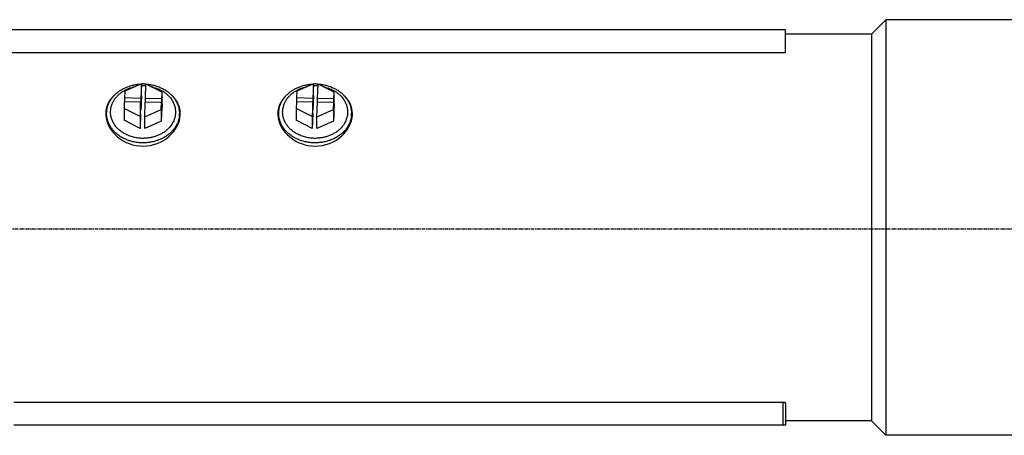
# Model space of a CAD drawing. Header units: inches. Extents: x 0 to 1685, y 0 to 1188.
# Tile 3 of 18: x 428 to 771, y 349 to 494. Entities that reach past the tile are written whole.
import ezdxf

# ---------------------------------------------------------------- set-up
doc = ezdxf.new("R2010")
doc.units = ezdxf.units.IN
doc.linetypes.add('CENTER', pattern=[2, 1.25, -0.25, 0.25, -0.25])
doc.layers.add('ATA-CENTER', color=133, linetype='CENTER')
doc.layers.add('Layer0000', color=7, linetype='Continuous', lineweight=25)

msp = doc.modelspace()

# ---------------------------------------------------------------- linework, layer by layer
at = {"layer": 'ATA-CENTER'}
msp.add_line((178.2239159, 421.0223749), (1068.7697598, 421.0223749), dxfattribs=at)
at = {"layer": 'Layer0000', "color": 7, "linetype": 'Continuous', "lineweight": 25}
for p, q in [((730.071139, 494.0345818), (725.071139, 489.0345818)), ((785.071139, 494.0345818), (730.071139, 494.0345818)), ((730.071139, 494.0345818), (730.071139, 349.0345818)), ((695.071139, 490.5345818), (425.071139, 490.5345818)), ((695.071139, 482.5345818), (695.071139, 490.5345818)), ((725.071139, 489.0345818), (695.071139, 489.0345818)), ((725.071139, 489.0345818), (725.071139, 354.0345818)), ((425.071139, 482.5345818), (695.071139, 482.5345818)), ((470.4950469, 471.6284872), (464.6934927, 469.1137624)), ((470.4950469, 471.6284872), (470.2969269, 466.579793)), ((470.4950469, 467.5139904), (470.4950469, 471.6284872)), ((471.8961212, 466.5387191), (472.0942412, 471.5874133)), ((477.6869464, 468.780037), (472.0942412, 471.5874133)), ((530.4950469, 471.6284872), (524.6934927, 469.1137624)), ((530.4950469, 471.6284872), (530.2969269, 466.579793)), ((530.4950469, 467.5139904), (530.4950469, 471.6284872)), ((531.8961212, 466.5387191), (532.0942412, 471.5874133)), ((537.6869464, 468.780037), (532.0942412, 471.5874133)), ((464.6934927, 469.1137624), (464.5997972, 466.7261188)), ((470.4950469, 467.5139904), (470.2969269, 462.4652962)), ((477.5932508, 466.3923934), (477.6869464, 468.780037)), ((477.6869464, 464.6655402), (477.6869464, 468.780037)), ((524.6934927, 469.1137624), (524.5997972, 466.7261188)), ((530.4950469, 467.5139904), (530.2969269, 462.4652962)), ((537.5932508, 466.3923934), (537.6869464, 468.780037)), ((537.6869464, 464.6655402), (537.6869464, 468.780037)), ((464.5490271, 465.4323434), (464.4553316, 463.0446998)), ((470.2461568, 465.2860177), (464.5490271, 465.4323434)), ((464.5997972, 466.7261188), (464.5997972, 465.4310394)), ((470.2969269, 466.579793), (464.5997972, 466.7261188)), ((470.2461568, 465.2860177), (470.0480367, 460.2373235)), ((470.2461568, 461.1715209), (470.2461568, 465.2860177)), ((470.2969269, 466.579793), (470.2969269, 462.4652962)), ((471.647231, 460.1962496), (471.845351, 465.2449438)), ((477.5424807, 465.098618), (471.845351, 465.2449438)), ((477.5932508, 466.3923934), (471.8961212, 466.5387191)), ((471.8961212, 465.2436398), (471.8961212, 466.5387191)), ((477.4487852, 462.7109744), (477.5424807, 465.098618)), ((477.5424807, 465.098618), (477.5424807, 460.9841213)), ((477.5932508, 462.2778966), (477.5932508, 466.3923934)), ((477.6869464, 464.6655402), (477.5932508, 462.2778966)), ((524.5490271, 465.4323434), (524.4553316, 463.0446998)), ((530.2461568, 465.2860177), (524.5490271, 465.4323434)), ((524.5997972, 466.7261188), (524.5997972, 465.4310394)), ((530.2969269, 466.579793), (524.5997972, 466.7261188)), ((530.2461568, 465.2860177), (530.0480367, 460.2373235)), ((530.2461568, 461.1715209), (530.2461568, 465.2860177)), ((530.2969269, 466.579793), (530.2969269, 462.4652962)), ((531.647231, 460.1962496), (531.845351, 465.2449438)), ((537.5424807, 465.098618), (531.845351, 465.2449438)), ((537.5932508, 466.3923934), (531.8961212, 466.5387191)), ((531.8961212, 465.2436398), (531.8961212, 466.5387191)), ((537.4487852, 462.7109744), (537.5424807, 465.098618)), ((537.5424807, 465.098618), (537.5424807, 460.9841213)), ((537.5932508, 462.2778966), (537.5932508, 466.3923934)), ((537.6869464, 464.6655402), (537.5932508, 462.2778966)), ((458.371139, 460.0345159), (458.371139, 461.3313186)), ((464.4553316, 463.0446998), (464.4553316, 458.930203)), ((470.0480367, 460.2373235), (464.4553316, 463.0446998)), ((470.2461568, 461.1715209), (470.0480367, 456.1228267)), ((470.0480367, 460.2373235), (470.0480367, 456.1228267)), ((470.2969269, 462.4652962), (470.2461568, 462.4666002)), ((471.647231, 460.1962496), (477.4487852, 462.7109744)), ((471.647231, 456.0817528), (471.647231, 460.1962496)), ((477.4487852, 462.7109744), (477.4487852, 458.5964776)), ((477.5424807, 460.9841213), (477.4487852, 458.5964776)), ((477.5932508, 462.2778966), (477.5424807, 462.2792006)), ((483.771139, 460.0345159), (483.771139, 461.3313186)), ((518.371139, 460.0345159), (518.371139, 461.3313186)), ((524.4553316, 463.0446998), (524.4553316, 458.930203)), ((530.0480367, 460.2373235), (524.4553316, 463.0446998)), ((530.2461568, 461.1715209), (530.0480367, 456.1228267)), ((530.0480367, 460.2373235), (530.0480367, 456.1228267)), ((530.2969269, 462.4652962), (530.2461568, 462.4666002)), ((531.647231, 460.1962496), (537.4487852, 462.7109744)), ((531.647231, 456.0817528), (531.647231, 460.1962496)), ((537.4487852, 462.7109744), (537.4487852, 458.5964776)), ((537.5424807, 460.9841213), (537.4487852, 458.5964776)), ((537.5932508, 462.2778966), (537.5424807, 462.2792006)), ((543.771139, 460.0345159), (543.771139, 461.3313186)), ((470.0480367, 456.1228267), (464.4553316, 458.930203)), ((477.4487852, 458.5964776), (471.647231, 456.0817528)), ((530.0480367, 456.1228267), (524.4553316, 458.930203)), ((537.4487852, 458.5964776), (531.647231, 456.0817528)), ((694.071139, 360.5345818), (426.071139, 360.5345818)), ((694.071139, 360.5345818), (694.071139, 352.5345818)), ((694.1704469, 360.5345818), (694.071139, 360.5345818)), ((695.071139, 360.5345818), (694.1704469, 360.5345818)), ((695.071139, 360.1159365), (695.071139, 360.5345818)), ((695.071139, 360.1159365), (695.071139, 352.5345818)), ((725.071139, 354.0345818), (695.071139, 354.0345818)), ((730.071139, 349.0345818), (725.071139, 354.0345818)), ((694.071139, 352.5345818), (426.071139, 352.5345818)), ((695.071139, 352.5345818), (694.071139, 352.5345818)), ((785.071139, 349.0345818), (730.071139, 349.0345818))]:
    msp.add_line(p, q, dxfattribs=at)
for centre, radius, start, end in [((471.0711471, 455.9104496), 15.695385, 88.5287667, 92.103518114), ((471.0711493, 456.9644589), 13.9956834, 88.52871263, 92.359124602), ((471.0719397, 456.9885378), 13.9715922, 85.910866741, 88.52941772), ((471.0718833, 455.9343023), 15.6715213, 86.261704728, 88.529218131), ((531.0711471, 455.9104496), 15.695385, 88.5287667, 92.103518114), ((531.0711493, 456.9644589), 13.9956834, 88.52871263, 92.359124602), ((531.0719397, 456.9885378), 13.9715922, 85.910866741, 88.52941772), ((531.0718833, 455.9343023), 15.6715213, 86.261704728, 88.529218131), ((466.7459572, 460.0167839), 8.6756558, 162.479445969, 176.005820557), ((466.7368113, 460.0369147), 8.3656727, 180.016429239, 191.702945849), ((475.405518, 460.036911), 8.3656213, 348.302101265, 359.983595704), ((475.3963203, 460.0167838), 8.6756562, 3.994214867, 17.520553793), ((526.7459572, 460.0167839), 8.6756558, 162.479445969, 176.005820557), ((526.7368113, 460.0369147), 8.3656727, 180.016429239, 191.702945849), ((535.405518, 460.036911), 8.3656213, 348.302101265, 359.983595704), ((535.3963203, 460.0167838), 8.6756562, 3.994214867, 17.520553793)]:
    msp.add_arc(centre, radius, start, end, dxfattribs=at)
for points, weights, knots in [([(458.371139, 461.3313186), (458.371139, 461.4943716), (458.3775342, 461.6573426), (458.7481057, 471.1006171), (470.4107148, 471.5919328)], [0.987230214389, 0.993469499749, 1, 0.724168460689, 0.967864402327], [0.74442586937, 0.74442586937, 0.74442586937, 0.75, 0.75, 0.98543694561, 0.98543694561, 0.98543694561]), ([(471.5122705, 452.6425544), (464.7996147, 452.4308624), (461.3515735, 457.0951264), (457.9035324, 461.7593905), (461.3098318, 466.4436857), (463.7162703, 469.7529862), (468.3199818, 470.6856898)], [1, 0.860073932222, 1, 0.860073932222, 1, 0.896912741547, 0.945719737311], [0, 0, 0, 0.33333333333, 0.33333333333, 0.66666666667, 0.66666666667, 0.91224220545, 0.91224220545, 0.91224220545]), ([(473.9386083, 470.6615944), (482.3647912, 468.877455), (482.3962541, 461.8309683), (482.4357427, 452.9870398), (471.5122705, 452.6425544)], [0.926493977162, 0.762991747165, 1, 0.719493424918, 1], [0.07753529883, 0.07753529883, 0.07753529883, 0.5, 0.5, 1, 1, 1]), ([(518.371139, 461.3313186), (518.371139, 461.4943716), (518.3775342, 461.6573426), (518.7481057, 471.1006171), (530.4107148, 471.5919328)], [0.987230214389, 0.993469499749, 1, 0.724168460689, 0.967864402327], [0.74442586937, 0.74442586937, 0.74442586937, 0.75, 0.75, 0.98543694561, 0.98543694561, 0.98543694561]), ([(531.5122705, 452.6425544), (524.7996147, 452.4308624), (521.3515735, 457.0951264), (517.9035324, 461.7593905), (521.3098318, 466.4436857), (523.7162703, 469.7529862), (528.3199818, 470.6856898)], [1, 0.860073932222, 1, 0.860073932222, 1, 0.896912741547, 0.945719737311], [0, 0, 0, 0.33333333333, 0.33333333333, 0.66666666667, 0.66666666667, 0.91224220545, 0.91224220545, 0.91224220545]), ([(533.9386083, 470.6615944), (542.3647912, 468.877455), (542.3962541, 461.8309683), (542.4357427, 452.9870398), (531.5122705, 452.6425544)], [0.926493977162, 0.762991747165, 1, 0.719493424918, 1], [0.07753529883, 0.07753529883, 0.07753529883, 0.5, 0.5, 1, 1, 1]), ([(483.771139, 461.3313186), (483.771139, 461.1682655), (483.7647437, 461.0052945), (483.3617558, 450.7359526), (470.6681511, 451.0619766), (458.371139, 451.3778145), (458.371139, 461.3313186)], [0.987230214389, 0.993469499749, 1, 0.707106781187, 1, 0.713637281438, 0.987230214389], [0.24442586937, 0.24442586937, 0.24442586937, 0.25, 0.25, 0.5, 0.5, 0.74442586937, 0.74442586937, 0.74442586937]), ([(543.771139, 461.3313186), (543.771139, 461.1682655), (543.7647437, 461.0052945), (543.3617558, 450.7359526), (530.6681511, 451.0619766), (518.371139, 451.3778145), (518.371139, 461.3313186)], [0.987230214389, 0.993469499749, 1, 0.707106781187, 1, 0.713637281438, 0.987230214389], [0.24442586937, 0.24442586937, 0.24442586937, 0.25, 0.25, 0.5, 0.5, 0.74442586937, 0.74442586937, 0.74442586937])]:
    msp.add_rational_spline(points, weights, degree=2, knots=knots, dxfattribs=at)
for points in [[(472.1286238, 471.5701542), (483.771139, 470.7831343), (483.771139, 461.3313186)], [(532.1286238, 471.5701542), (543.771139, 470.7831343), (543.771139, 461.3313186)]]:
    msp.add_rational_spline(points, [0.979601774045, 0.723746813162, 0.987230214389], degree=2, dxfattribs=at)
for points in [[(460.8332203, 467.4110703), (459.0450758, 465.7223944), (458.0707062, 463.5634159), (458.071102, 461.209985)], [(484.071176, 461.2099848), (484.0715728, 463.5635135), (483.0971281, 465.722444), (481.3090714, 467.4110552)], [(520.8332203, 467.4110703), (519.0450758, 465.7223944), (518.0707062, 463.5634159), (518.071102, 461.209985)], [(544.071176, 461.2099848), (544.0715728, 463.5635135), (543.0971281, 465.722444), (541.3090714, 467.4110552)]]:
    msp.add_open_spline(points, degree=3, dxfattribs=at)
for points in [[(458.071102, 461.209985), (458.0711246, 461.0754381), (458.0743332, 460.9402558), (458.2129993, 458.0099639), (459.6962515, 455.2157184), (464.5987269, 451.1259474), (467.7655905, 449.9500926), (474.5079403, 449.9500926), (477.7872737, 451.2214989), (482.5564762, 455.4238863), (483.9343221, 458.1165431), (484.0679447, 460.9402561), (484.0711533, 461.0754385), (484.071176, 461.2099848)], [(518.071102, 461.209985), (518.0711246, 461.0754381), (518.0743332, 460.9402558), (518.2129993, 458.0099639), (519.6962515, 455.2157184), (524.5987269, 451.1259474), (527.7655905, 449.9500926), (534.5079403, 449.9500926), (537.7872737, 451.2214989), (542.5564762, 455.4238863), (543.9343221, 458.1165431), (544.0679447, 460.9402561), (544.0711533, 461.0754385), (544.071176, 461.2099848)]]:
    msp.add_open_spline(points, degree=3, knots=[1.8191630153, 1.8191630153, 1.8191630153, 1.8191630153, 1.8635383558, 1.8635383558, 2.7769309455, 2.7769309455, 3.6560875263, 3.6560875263, 4.5701526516, 4.5701526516, 5.4508179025, 5.4508179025, 5.4952998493, 5.4952998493, 5.4952998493, 5.4952998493], dxfattribs=at)

doc.saveas('drawing.dxf')
